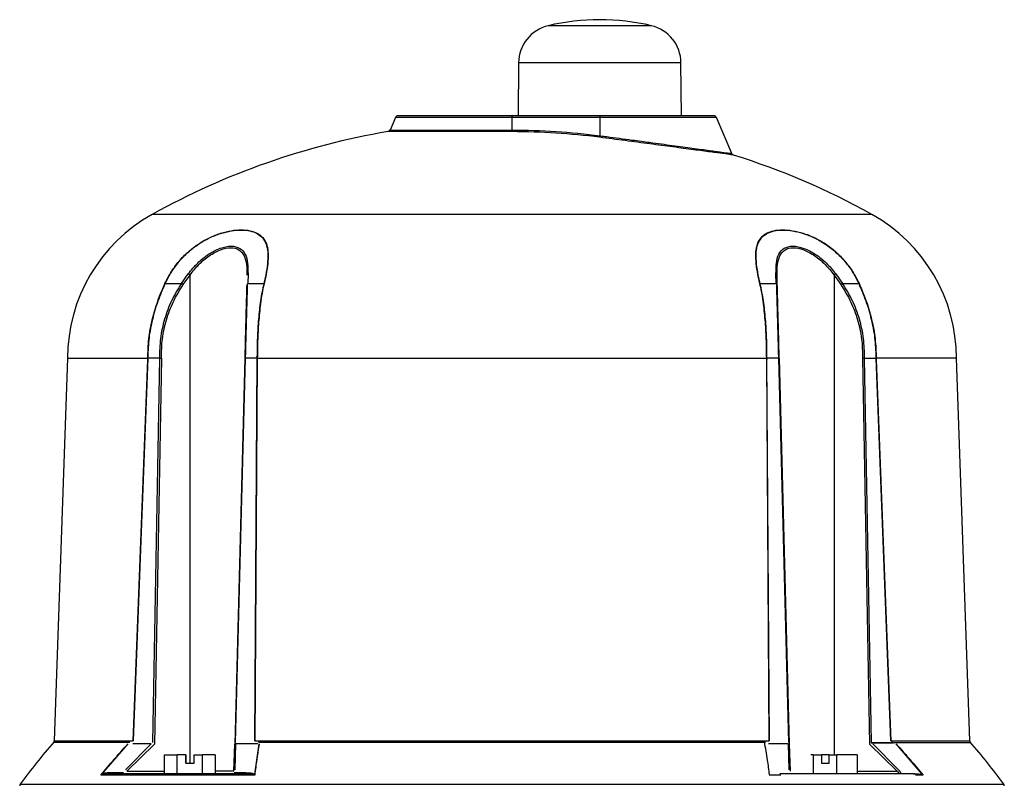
# Model space of a CAD drawing. Header units: millimetres. Extents: x 331 to 1582, y 149 to 1302.
# Tile 9 of 38: x 336 to 515, y 901 to 1040. Entities that reach past the tile are written whole.
import ezdxf

# ---------------------------------------------------------------- set-up
doc = ezdxf.new("R2010")
doc.units = ezdxf.units.MM

msp = doc.modelspace()

# ---------------------------------------------------------------- linework, layer by layer
at = {"color": 8, "linetype": 'Continuous', "lineweight": 25}
for p, q in [((441.66, 1039.4), (432.25, 1039.4)), ((451.06, 1039.4), (441.66, 1039.4)), ((441.66, 1032.65), (426.86, 1032.65)), ((456.45, 1032.65), (441.66, 1032.65)), ((425.66, 1022.69), (404.4, 1022.69)), ((462.91, 1022.69), (441.66, 1022.69)), ((425.66, 1020.08), (403.05, 1020.08)), ((403.43, 1020.38), (425.66, 1020.38)), ((491.23, 1005), (360.08, 1005)), ((366.97, 904.99), (366.97, 993.95)), ((484.35, 993.95), (484.35, 906.49)), ((356.03, 908.72), (342.1, 908.72)), ((342.22, 909.04), (356.61, 909.04)), ((494.7, 909.04), (509.09, 909.04)), ((355.48, 903.48), (362.35, 903.48)), ((374.98, 903.48), (371.58, 903.48)), ((488.58, 903.48), (495.83, 903.48)), ((336.02, 901.11), (515.29, 901.11))]:
    msp.add_line(p, q, dxfattribs=at)
at = {"color": 7, "linetype": 'Continuous', "lineweight": 25}
for p, q in [((426.86, 1032.65), (426.77, 1022.99)), ((456.54, 1022.99), (456.45, 1032.65)), ((425.66, 1022.69), (425.66, 1022.99)), ((441.66, 1022.99), (425.66, 1022.99)), ((425.9, 1022.99), (425.91, 1022.99)), ((441.66, 1022.99), (441.66, 1022.69)), ((404.4, 1022.69), (403.43, 1020.38)), ((441.66, 1022.69), (425.66, 1022.69)), ((425.66, 1020.38), (425.66, 1022.69)), ((441.66, 1022.69), (441.66, 1019.34)), ((465.7, 1016.09), (462.91, 1022.69)), ((425.66, 1020.38), (425.66, 1020.08)), ((365.4, 992.41), (366.66, 994.18)), ((377.54, 994.18), (377.48, 992.41)), ((473.83, 992.41), (473.77, 994.18)), ((484.65, 994.18), (485.91, 992.41)), ((362.46, 992.41), (365.4, 992.41)), ((365.72, 992.2), (366.97, 993.95)), ((377.48, 992.41), (380.42, 992.41)), ((470.89, 992.41), (473.83, 992.41)), ((474.01, 992.2), (473.96, 993.95)), ((484.35, 993.95), (485.59, 992.2)), ((485.91, 992.41), (488.85, 992.41)), ((344.65, 978.77), (342.22, 909.04)), ((344.65, 978.77), (359.27, 978.77)), ((356.61, 909.04), (359.26, 978.52)), ((356.67, 909.03), (359.33, 978.76)), ((359.26, 978.52), (359.33, 979.02)), ((361.41, 978.76), (359.33, 978.76)), ((361.41, 978.76), (360.13, 908.73)), ((361.76, 978.77), (360.48, 908.42)), ((376.95, 978.77), (375.11, 908.42)), ((375.26, 908.73), (377.1, 978.76)), ((379.18, 978.76), (377.1, 978.76)), ((379.18, 978.76), (378.74, 909.03)), ((379.24, 978.52), (378.81, 909.04)), ((379.18, 979.02), (379.24, 978.52)), ((379.24, 978.77), (472.07, 978.77)), ((472.07, 978.52), (472.13, 979.02)), ((472.5, 909.04), (472.07, 978.52)), ((474.21, 978.76), (472.13, 978.76)), ((472.57, 909.03), (472.13, 978.76)), ((474.21, 978.76), (476.05, 908.73)), ((474.36, 978.77), (476.2, 908.42)), ((489.55, 978.77), (490.83, 908.42)), ((491.18, 908.73), (489.9, 978.76)), ((489.91, 978.76), (491.99, 978.76)), ((491.98, 979.02), (492.05, 978.52)), ((491.99, 978.76), (494.64, 909.03)), ((506.66, 978.77), (492.04, 978.77)), ((492.05, 978.52), (494.7, 909.04)), ((509.09, 909.04), (506.66, 978.77)), ((350.93, 902.96), (355.7, 908.46)), ((359.92, 908.46), (355.19, 903.74)), ((360.48, 908.42), (355.48, 903.48)), ((359.92, 908.46), (356.52, 908.46)), ((374.98, 903.48), (375.11, 908.42)), ((375.19, 903.74), (375.32, 908.46)), ((379.33, 908.46), (375.32, 908.46)), ((379.54, 908.46), (378.7, 902.96)), ((378.81, 909.04), (472.5, 909.04)), ((471.86, 908.72), (379.45, 908.72)), ((475.99, 908.46), (472.43, 908.46)), ((475.99, 908.46), (476.13, 903.74)), ((476.2, 908.42), (476.33, 903.48)), ((495.83, 903.48), (490.83, 908.42)), ((495.12, 908.59), (491.12, 908.59)), ((491.31, 908.75), (494.81, 908.75)), ((496.12, 903.74), (491.39, 908.46)), ((494.75, 908.87), (495.3, 908.66)), ((495.28, 908.72), (509.22, 908.72)), ((495.61, 908.46), (500.38, 902.96)), ((362.35, 906.49), (364.65, 906.49)), ((362.35, 902.99), (362.35, 906.49)), ((366.21, 906.49), (364.65, 906.49)), ((364.65, 902.99), (364.65, 906.49)), ((366.21, 904.99), (366.21, 906.49)), ((366.22, 906.49), (366.21, 906.49)), ((366.22, 906.49), (366.22, 904.99)), ((367.71, 906.49), (369.27, 906.49)), ((367.71, 904.99), (367.71, 906.49)), ((371.58, 906.49), (369.27, 906.49)), ((369.27, 902.99), (369.27, 906.49)), ((371.58, 906.49), (371.58, 902.99)), ((480.63, 906.49), (480.11, 906.49)), ((480.63, 906.49), (482.06, 906.49)), ((480.63, 902.99), (480.63, 906.49)), ((482.06, 906.49), (482.06, 904.99)), ((483.44, 906.49), (482.06, 906.49)), ((483.44, 906.49), (484.87, 906.49)), ((483.44, 904.99), (483.44, 906.49)), ((488.58, 906.49), (484.87, 906.49)), ((484.87, 902.99), (484.87, 906.49)), ((488.58, 906.49), (488.58, 902.99)), ((366.21, 904.99), (367.71, 904.99)), ((482.06, 904.99), (483.44, 904.99)), ((378.77, 902.79), (350.72, 902.79)), ((354.85, 903.21), (352.75, 903.21)), ((377.12, 903.21), (375.02, 903.21)), ((474.67, 902.79), (472.55, 902.79)), ((488.58, 902.99), (484.87, 902.99)), ((500.59, 902.79), (499.21, 902.79))]:
    msp.add_line(p, q, dxfattribs=at)
for centre, radius, start, end in [((433.86, 1032.58), 7, 103.2594, 179.5), ((441.66, 999.49), 41, 76.7406, 103.2594), ((449.45, 1032.58), 7, 0.5, 76.7406), ((404.86, 1022.49), 0.5, 90, 157), ((462.45, 1022.49), 0.5, 23, 90), ((425.66, 886.99), 135, 99.6398, 119.0598), ((402.97, 1020.58), 0.5, 279.6398, 337), ((425.66, 896.75), 123.33, 82.5758, 90.0022), ((439.78, 1019.57), 1.89, 344.0873, 353.1835), ((425.66, 886.99), 135, 60.9402, 72.6053), ((374.65, 978.77), 30, 119.0598, 180), ((476.66, 978.77), 30, 0, 60.9402), ((357.16, 981.15), 16.12, 52.5289, 53.8983), ((473.68, 993.91), 0.285, 7.891, 71.3857), ((494.16, 981.15), 16.12, 126.1017, 127.4711), ((362.35, 991.87), 0.551, 79.0113, 83.7516), ((356.94, 979.13), 15.75, 56.1246, 57.5042), ((380.52, 991.81), 0.613, 93.9126, 99.4125), ((470.79, 991.81), 0.613, 80.5875, 86.0874), ((473.75, 992.16), 0.261, 9.3225, 73.3536), ((494.37, 979.13), 15.75, 122.4958, 123.8754), ((488.96, 991.87), 0.551, 96.2484, 100.9887), ((417.16, 842.65), 100, 138.5788, 144.2252), ((341.72, 909.05), 0.5, 330.5235, 358.4365), ((509.59, 909.05), 0.5, 178.7258, 210.5322), ((434.16, 842.65), 100, 35.7748, 41.4241), ((352.42, 903.33), 0.344, 274.7035, 339.5525), ((376.8, 903.33), 0.344, 274.7035, 339.5525), ((336.43, 900.82), 0.5, 144.2252, 178), ((514.88, 900.82), 0.5, 2, 35.7748)]:
    msp.add_arc(centre, radius, start, end, dxfattribs=at)
for points, knots in [([(425.66, 1022.99), (424.39, 1022.99), (421.78, 1022.99), (418.57, 1022.99), (416.07, 1022.99), (413.63, 1022.99), (410.85, 1022.99), (408.15, 1022.99), (406.23, 1022.99), (405.07, 1022.99), (404.93, 1022.99), (404.86, 1022.99)], [0, 0, 0, 0, 0.116497, 0.239972, 0.304366, 0.368745, 0.500083, 0.63142, 0.760028, 0.883503, 1, 1, 1, 1]), ([(462.45, 1022.99), (462.38, 1022.99), (462.24, 1022.99), (461.28, 1022.99), (460.15, 1022.99), (458.72, 1022.99), (456.46, 1022.99), (453.14, 1022.99), (449.41, 1022.99), (445.54, 1022.99), (442.92, 1022.99), (441.66, 1022.99)], [0, 0, 0, 0, 0.116497, 0.239972, 0.304366, 0.368745, 0.500083, 0.63142, 0.760028, 0.883503, 1, 1, 1, 1]), ([(466.01, 1015.82), (465.92, 1015.83), (465.73, 1015.85), (464.25, 1016.05), (461.94, 1016.36), (458.83, 1016.78), (455.09, 1017.28), (450.84, 1017.84), (446.28, 1018.44), (443.16, 1018.85), (441.6, 1019.05)], [0, 0, 0, 0, 0.124744, 0.249966, 0.375153, 0.499897, 0.625288, 0.750001, 0.875165, 1, 1, 1, 1]), ([(466.01, 1015.82), (465.98, 1015.83), (465.91, 1015.86), (465.83, 1015.92), (465.75, 1016), (465.72, 1016.07), (465.7, 1016.1)], [0, 0, 0, 0, 0.247049, 0.5, 0.752951, 1, 1, 1, 1]), ([(362.41, 992.42), (362.78, 993.14), (363.49, 994.55), (364.94, 996.49), (366.6, 998.2), (368.5, 999.66), (370.52, 1000.8), (372.57, 1001.61), (374.53, 1002.08), (376.35, 1002.23), (377.95, 1002.08), (379.28, 1001.62), (380.29, 1000.82), (380.94, 999.69), (381.24, 998.23), (381.21, 996.51), (380.96, 994.56), (380.64, 993.15), (380.48, 992.42)], [0, 0, 0, 0, 0.064505, 0.124912, 0.188843, 0.249433, 0.311897, 0.374447, 0.436909, 0.499622, 0.56197, 0.624559, 0.686739, 0.749331, 0.81019, 0.874403, 0.935129, 1, 1, 1, 1]), ([(362.46, 992.41), (362.81, 993.11), (363.52, 994.51), (364.94, 996.43), (366.6, 998.16), (368.49, 999.62), (370.51, 1000.76), (372.55, 1001.57), (374.51, 1002.03), (376.31, 1002.19), (377.91, 1002.04), (379.23, 1001.58), (380.24, 1000.78), (380.89, 999.64), (381.18, 998.18), (381.15, 996.45), (380.9, 994.52), (380.58, 993.11), (380.42, 992.41)], [0, 0, 0, 0, 0.062466, 0.124911, 0.187224, 0.249427, 0.311892, 0.374441, 0.436904, 0.499618, 0.561968, 0.624558, 0.686738, 0.74933, 0.811833, 0.874401, 0.9372, 1, 1, 1, 1]), ([(470.83, 992.42), (470.67, 993.14), (470.35, 994.55), (470.1, 996.49), (470.07, 998.2), (470.36, 999.66), (471, 1000.8), (472.01, 1001.61), (473.34, 1002.08), (474.94, 1002.23), (476.75, 1002.08), (478.71, 1001.62), (480.76, 1000.82), (482.77, 999.69), (484.68, 998.23), (486.35, 996.51), (487.81, 994.56), (488.53, 993.15), (488.9, 992.42)], [0, 0, 0, 0, 0.064505, 0.124912, 0.188843, 0.249433, 0.311897, 0.374447, 0.436909, 0.499622, 0.56197, 0.624559, 0.686739, 0.749331, 0.81019, 0.874403, 0.935129, 1, 1, 1, 1]), ([(470.89, 992.41), (470.73, 993.11), (470.42, 994.51), (470.16, 996.43), (470.13, 998.16), (470.41, 999.62), (471.05, 1000.76), (472.06, 1001.57), (473.38, 1002.03), (474.97, 1002.19), (476.77, 1002.04), (478.72, 1001.58), (480.76, 1000.78), (482.78, 999.64), (484.68, 998.18), (486.36, 996.45), (487.79, 994.52), (488.5, 993.11), (488.85, 992.41)], [0, 0, 0, 0, 0.062466, 0.124911, 0.187224, 0.249427, 0.311892, 0.374441, 0.436904, 0.499618, 0.561968, 0.624558, 0.686738, 0.74933, 0.811833, 0.874401, 0.9372, 1, 1, 1, 1]), ([(366.66, 994.18), (367.21, 994.85), (368.31, 996.18), (370.32, 997.8), (372.49, 998.93), (374.56, 999.35), (376.15, 998.93), (377.11, 997.79), (377.54, 996.18), (377.54, 994.84), (377.54, 994.18)], [0, 0, 0, 0, 0.125343, 0.250403, 0.375598, 0.500385, 0.625087, 0.750031, 0.875145, 1, 1, 1, 1]), ([(366.97, 993.95), (367.49, 994.61), (368.53, 995.93), (370.45, 997.53), (372.51, 998.64), (374.48, 999.05), (376, 998.64), (376.92, 997.52), (377.34, 995.92), (377.34, 994.61), (377.35, 993.95)], [0, 0, 0, 0, 0.126935, 0.252545, 0.377099, 0.500373, 0.623569, 0.747887, 0.873556, 1, 1, 1, 1]), ([(473.77, 994.18), (473.77, 994.85), (473.77, 996.18), (474.2, 997.8), (475.16, 998.93), (476.76, 999.35), (478.83, 998.93), (481, 997.79), (483.01, 996.18), (484.11, 994.84), (484.65, 994.18)], [0, 0, 0, 0, 0.125343, 0.250403, 0.375598, 0.500385, 0.625087, 0.750031, 0.875145, 1, 1, 1, 1]), ([(473.96, 993.95), (473.97, 994.61), (473.97, 995.93), (474.39, 997.53), (475.31, 998.64), (476.84, 999.05), (478.81, 998.64), (480.87, 997.52), (482.78, 995.92), (483.82, 994.61), (484.35, 993.95)], [0, 0, 0, 0, 0.126935, 0.252545, 0.377099, 0.500373, 0.623569, 0.747887, 0.873556, 1, 1, 1, 1]), ([(359.27, 978.77), (359.31, 979.96), (359.39, 982.32), (359.94, 985.23), (360.54, 987.51), (361.1, 989.22), (361.72, 990.87), (362.2, 991.93), (362.41, 992.42)], [0, 0, 0, 0, 0.250055, 0.499962, 0.624932, 0.749984, 0.883691, 1, 1, 1, 1]), ([(359.33, 979.02), (359.38, 980.18), (359.47, 982.5), (360.13, 985.92), (361.11, 989.26), (362.01, 991.36), (362.46, 992.41)], [0, 0, 0, 0, 0.249821, 0.499773, 0.749789, 1, 1, 1, 1]), ([(365.4, 992.41), (364.77, 991.38), (363.52, 989.32), (362.27, 985.92), (361.47, 982.38), (361.43, 979.97), (361.41, 978.76)], [0, 0, 0, 0, 0.2500093, 0.5000162, 0.7500447, 1, 1, 1, 1]), ([(377.1, 978.76), (377.13, 979.97), (377.19, 982.38), (377.29, 985.92), (377.39, 989.32), (377.45, 991.38), (377.48, 992.41)], [0, 0, 0, 0, 0.2499553, 0.4999838, 0.7499907, 1, 1, 1, 1]), ([(380.42, 992.41), (380.21, 991.36), (379.77, 989.26), (379.43, 985.92), (379.22, 982.5), (379.19, 980.18), (379.18, 979.02)], [0, 0, 0, 0, 0.250211, 0.500227, 0.750179, 1, 1, 1, 1]), ([(380.48, 992.42), (380.38, 991.97), (380.15, 990.91), (379.88, 989.27), (379.67, 987.51), (379.45, 985.23), (379.28, 982.32), (379.25, 979.96), (379.24, 978.77)], [0, 0, 0, 0, 0.106458, 0.250014, 0.375066, 0.500037, 0.749945, 1, 1, 1, 1]), ([(472.07, 978.77), (472.06, 979.96), (472.03, 982.32), (471.86, 985.23), (471.65, 987.51), (471.44, 989.22), (471.17, 990.87), (470.94, 991.93), (470.83, 992.42)], [0, 0, 0, 0, 0.250066, 0.499971, 0.624934, 0.749989, 0.883692, 1, 1, 1, 1]), ([(472.13, 979.02), (472.12, 980.18), (472.09, 982.5), (471.88, 985.92), (471.54, 989.26), (471.1, 991.36), (470.89, 992.41)], [0, 0, 0, 0, 0.249788, 0.499753, 0.74978, 1, 1, 1, 1]), ([(473.83, 992.41), (473.86, 991.38), (473.92, 989.32), (474.02, 985.92), (474.12, 982.38), (474.18, 979.97), (474.21, 978.76)], [0, 0, 0, 0, 0.249998, 0.499997, 0.750031, 1, 1, 1, 1]), ([(489.91, 978.76), (489.88, 979.97), (489.84, 982.38), (489.05, 985.92), (487.79, 989.32), (486.54, 991.38), (485.91, 992.41)], [0, 0, 0, 0, 0.249969, 0.500003, 0.750002, 1, 1, 1, 1]), ([(488.85, 992.41), (489.3, 991.36), (490.2, 989.26), (491.18, 985.92), (491.84, 982.5), (491.93, 980.18), (491.98, 979.02)], [0, 0, 0, 0, 0.2502203, 0.5002468, 0.7502118, 1, 1, 1, 1]), ([(488.9, 992.42), (489.1, 991.97), (489.57, 990.91), (490.2, 989.27), (490.77, 987.51), (491.37, 985.23), (491.92, 982.32), (492, 979.96), (492.04, 978.77)], [0, 0, 0, 0, 0.106456, 0.250009, 0.375064, 0.500028, 0.749933, 1, 1, 1, 1]), ([(361.76, 978.77), (361.78, 979.95), (361.82, 982.33), (362.61, 985.81), (363.85, 989.16), (365.09, 991.18), (365.72, 992.2)], [0, 0, 0, 0, 0.250149, 0.500064, 0.748432, 1, 1, 1, 1]), ([(377.3, 992.2), (377.27, 991.18), (377.22, 989.16), (377.13, 985.81), (377.04, 982.33), (376.98, 979.95), (376.95, 978.77)], [0, 0, 0, 0, 0.251588, 0.499936, 0.749851, 1, 1, 1, 1]), ([(474.36, 978.77), (474.33, 979.95), (474.27, 982.33), (474.18, 985.81), (474.09, 989.16), (474.04, 991.18), (474.01, 992.2)], [0, 0, 0, 0, 0.250168, 0.500087, 0.748443, 1, 1, 1, 1]), ([(485.59, 992.2), (486.22, 991.18), (487.46, 989.16), (488.7, 985.81), (489.49, 982.33), (489.53, 979.95), (489.55, 978.77)], [0, 0, 0, 0, 0.251577, 0.499913, 0.749832, 1, 1, 1, 1]), ([(359.33, 978.76), (359.32, 978.76), (359.32, 978.76), (359.32, 978.76), (359.3, 978.74), (359.28, 978.66), (359.27, 978.58), (359.26, 978.52)], [0, 0, 0, 0, 0.020873, 0.044189, 0.104009, 0.294911, 1, 1, 1, 1]), ([(359.27, 978.77), (359.27, 978.77), (359.27, 978.77), (359.28, 978.78), (359.29, 978.8), (359.31, 978.88), (359.32, 978.96), (359.33, 979.02)], [0, 0, 0, 0, 0.022885, 0.047591, 0.10864, 0.298924, 1, 1, 1, 1]), ([(361.41, 978.76), (361.43, 978.76), (361.48, 978.76), (361.57, 978.76), (361.66, 978.76), (361.73, 978.77), (361.76, 978.77)], [0, 0, 0, 0, 0.247582, 0.500005, 0.752426, 1, 1, 1, 1]), ([(376.95, 978.77), (376.95, 978.77), (376.96, 978.76), (376.99, 978.76), (377.03, 978.76), (377.07, 978.76), (377.1, 978.76)], [0, 0, 0, 0, 0.2475741, 0.4999949, 0.7524183, 1, 1, 1, 1]), ([(379.24, 978.77), (379.24, 978.77), (379.24, 978.77), (379.23, 978.78), (379.22, 978.8), (379.19, 978.88), (379.18, 978.96), (379.18, 979.02)], [0, 0, 0, 0, 0.022896, 0.047612, 0.10867, 0.298954, 1, 1, 1, 1]), ([(379.24, 978.52), (379.23, 978.58), (379.22, 978.66), (379.2, 978.74), (379.19, 978.76), (379.18, 978.76), (379.18, 978.76), (379.18, 978.76)], [0, 0, 0, 0, 0.705089, 0.895991, 0.955811, 0.979127, 1, 1, 1, 1]), ([(472.07, 978.77), (472.07, 978.77), (472.07, 978.77), (472.08, 978.78), (472.09, 978.8), (472.12, 978.88), (472.13, 978.96), (472.13, 979.02)], [0, 0, 0, 0, 0.022885, 0.047591, 0.10864, 0.298924, 1, 1, 1, 1]), ([(472.13, 978.76), (472.13, 978.76), (472.13, 978.76), (472.12, 978.76), (472.11, 978.74), (472.09, 978.66), (472.08, 978.58), (472.07, 978.52)], [0, 0, 0, 0, 0.020873, 0.044189, 0.104009, 0.294911, 1, 1, 1, 1]), ([(474.21, 978.76), (474.24, 978.76), (474.28, 978.76), (474.33, 978.76), (474.36, 978.76), (474.36, 978.77), (474.36, 978.77)], [0, 0, 0, 0, 0.247582, 0.500005, 0.752426, 1, 1, 1, 1]), ([(489.9, 978.76), (489.88, 978.76), (489.83, 978.76), (489.74, 978.76), (489.65, 978.77), (489.58, 978.77), (489.55, 978.77)], [0, 0, 0, 0, 0.247578, 0.5, 0.752422, 1, 1, 1, 1]), ([(491.98, 979.02), (491.99, 978.96), (492, 978.88), (492.02, 978.8), (492.03, 978.78), (492.04, 978.77), (492.04, 978.77), (492.04, 978.77)], [0, 0, 0, 0, 0.701076, 0.89136, 0.952409, 0.977115, 1, 1, 1, 1]), ([(492.05, 978.52), (492.04, 978.58), (492.03, 978.66), (492.01, 978.74), (492, 978.76), (491.99, 978.76), (491.99, 978.76), (491.99, 978.76)], [0, 0, 0, 0, 0.705089, 0.895991, 0.955811, 0.979127, 1, 1, 1, 1]), ([(350.72, 902.79), (351.52, 903.75), (352.32, 904.7), (353.13, 905.64), (353.13, 905.64), (353.14, 905.65), (353.17, 905.68), (353.27, 905.8), (353.67, 906.26), (354.46, 907.16), (355.19, 907.96), (355.61, 908.42)], [0, 0, 0, 0, 0.499981, 0.500013, 0.500291, 0.501085, 0.504126, 0.51602, 0.563047, 0.749989, 1, 1, 1, 1]), ([(379.6, 908.42), (379.52, 907.96), (379.38, 907.16), (379.23, 906.26), (379.15, 905.8), (379.14, 905.68), (379.13, 905.65), (379.13, 905.64), (379.13, 905.64), (379.13, 905.64), (378.99, 904.7), (378.88, 903.75), (378.77, 902.79)], [0, 0, 0, 0, 0.250014, 0.436968, 0.483993, 0.495884, 0.498924, 0.499717, 0.499932, 0.499994, 0.500026, 1, 1, 1, 1]), ([(472.58, 902.87), (472.47, 903.75), (472.3, 905.21), (471.97, 907.19), (471.77, 908.29), (471.67, 908.83)], [0, 0, 0, 0, 0.433926, 0.716894, 1, 1, 1, 1]), ([(495.7, 908.42), (496.12, 907.96), (496.85, 907.16), (497.64, 906.26), (498.04, 905.8), (498.15, 905.68), (498.17, 905.65), (498.18, 905.64), (498.18, 905.64), (498.18, 905.64), (498.99, 904.7), (499.79, 903.75), (500.59, 902.79)], [0, 0, 0, 0, 0.2500142, 0.4369678, 0.4839929, 0.4958841, 0.4989238, 0.4997171, 0.4999322, 0.4999943, 0.5000262, 1, 1, 1, 1]), ([(352.45, 902.99), (352.13, 902.99), (351.64, 903), (351.1, 902.9), (350.91, 902.86)], [0, 0, 0, 0, 0.645463, 1, 1, 1, 1]), ([(352.75, 903.21), (352.46, 903.21), (352.02, 903.2), (351.41, 903.13), (351.09, 903.02), (350.93, 902.96)], [0, 0, 0, 0, 0.499748, 0.749797, 1, 1, 1, 1]), ([(376.83, 902.99), (374.47, 902.99), (369.75, 902.99), (363.35, 902.99), (357.46, 902.99), (354.12, 902.99), (352.45, 902.99)], [0, 0, 0, 0, 0.249392, 0.5, 0.750608, 1, 1, 1, 1]), ([(378.59, 902.86), (378.39, 902.9), (377.83, 903), (377.22, 902.99), (376.83, 902.99)], [0, 0, 0, 0, 0.354537, 1, 1, 1, 1]), ([(377.12, 903.21), (377.41, 903.21), (377.83, 903.2), (378.38, 903.13), (378.59, 903.02), (378.7, 902.96)], [0, 0, 0, 0, 0.499537, 0.74934, 1, 1, 1, 1]), ([(496.16, 903.21), (496.15, 903.23), (496.12, 903.28), (496.01, 903.37), (495.91, 903.43), (495.83, 903.48)], [0, 0, 0, 0, 0.18304, 0.40666, 1, 1, 1, 1]), ([(496.12, 903.74), (496.19, 903.66), (496.3, 903.53), (496.41, 903.35), (496.44, 903.26), (496.46, 903.21)], [0, 0, 0, 0, 0.4999092, 0.7497162, 1, 1, 1, 1]), ([(500.4, 902.86), (500.21, 902.9), (499.67, 903), (499.18, 902.99), (498.86, 902.99)], [0, 0, 0, 0, 0.354537, 1, 1, 1, 1]), ([(498.86, 902.99), (499.18, 902.99), (499.67, 903), (500.21, 902.9), (500.4, 902.86)], [0, 0, 0, 0, 0.645463, 1, 1, 1, 1])]:
    msp.add_open_spline(points, degree=3, knots=knots, dxfattribs=at)
for points in [[(425.66, 1020.38), (428.33, 1020.34), (433.69, 1020.25), (439, 1019.65), (441.66, 1019.34)], [(498.86, 902.99), (495.4, 902.99), (488.48, 902.99), (479.15, 902.99), (474.48, 902.99)]]:
    msp.add_open_spline(points, degree=3, dxfattribs=at)
at = {"color": 8, "linetype": 'Continuous', "lineweight": 25}
msp.add_open_spline([(441.66, 1019.34), (441.7, 1019.34), (442.13, 1019.28), (443.32, 1019.12), (445.25, 1018.86), (447.37, 1018.58), (449.19, 1018.34), (450.99, 1018.1), (452.86, 1017.84), (454.91, 1017.57), (456.79, 1017.31), (459.17, 1016.99), (461.22, 1016.71), (462.85, 1016.49), (464.22, 1016.3), (465.31, 1016.15), (465.86, 1016.08), (465.7, 1016.1), (465.7, 1016.1)], degree=3, knots=[0, 0, 0, 0, 0.003736, 0.035182, 0.097198, 0.160819, 0.208961, 0.24985, 0.314948, 0.374508, 0.438877, 0.499862, 0.628218, 0.689809, 0.749569, 0.875442, 0.999171, 1, 1, 1, 1], dxfattribs=at)

doc.saveas('drawing.dxf')
